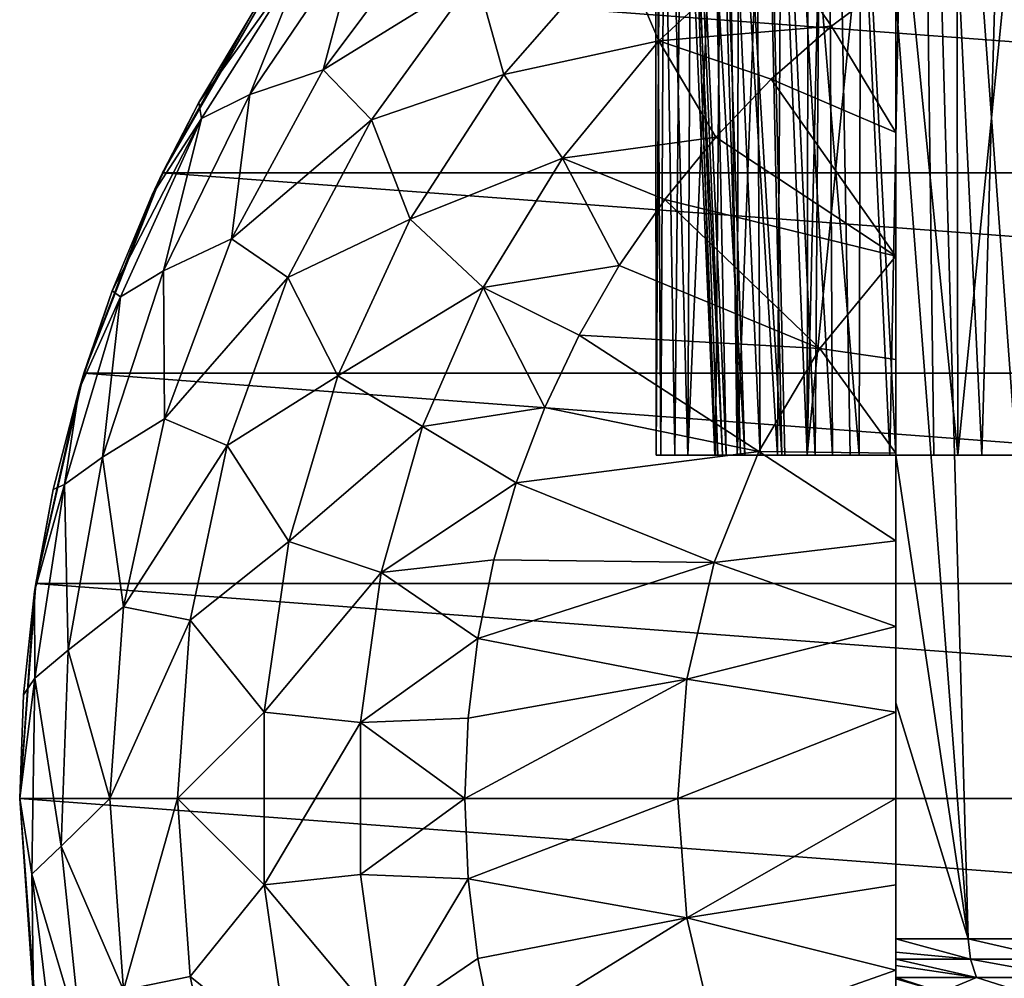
# Model space of a CAD drawing. Header units: millimetres. Extents: x -223 to 138, y -45 to 391.
# Tile 214 of 256: x -196 to -182, y 147 to 161. Entities that reach past the tile are written whole.
import ezdxf

# ---------------------------------------------------------------- set-up
doc = ezdxf.new("R2010")
doc.units = ezdxf.units.MM
doc.header["$LTSCALE"] = 65.185185
for name, color, linetype in [('564', 7, 'CONTINUOUS'), ('565', 7, 'CONTINUOUS'), ('566', 7, 'CONTINUOUS'), ('567', 7, 'CONTINUOUS'), ('568', 7, 'CONTINUOUS'), ('569', 7, 'CONTINUOUS'), ('570', 7, 'CONTINUOUS'), ('572', 7, 'CONTINUOUS'), ('631', 7, 'CONTINUOUS'), ('633', 7, 'CONTINUOUS'), ('640', 7, 'CONTINUOUS')]:
    doc.layers.add(name, color=color, linetype=linetype)

msp = doc.modelspace()

# ---------------------------------------------------------------- linework, layer by layer
at = {"layer": '564', "color": 7, "linetype": 'CONTINUOUS', "true_color": 0xaaaaaa}
for points in [[(-192.351, 161.83, -73.5), (-156.08, 159.111, -73.5), (-193.92, 159.111, -73.5), (-192.351, 161.83, -73.5)], [(-157.649, 161.83, -73.5), (-156.08, 159.111, -73.5), (-192.351, 161.83, -73.5), (-157.649, 161.83, -73.5)], [(-193.92, 159.111, -73.5), (-154.933, 156.19, -73.5), (-195.067, 156.19, -73.5), (-193.92, 159.111, -73.5)], [(-156.08, 159.111, -73.5), (-154.933, 156.19, -73.5), (-193.92, 159.111, -73.5), (-156.08, 159.111, -73.5)], [(-195.067, 156.19, -73.5), (-154.235, 153.13, -73.5), (-195.765, 153.13, -73.5), (-195.067, 156.19, -73.5)], [(-154.933, 156.19, -73.5), (-154.235, 153.13, -73.5), (-195.067, 156.19, -73.5), (-154.933, 156.19, -73.5)], [(-154, 150, -73.5), (-196, 150, -73.5), (-195.765, 153.13, -73.5), (-154, 150, -73.5)], [(-154.235, 153.13, -73.5), (-154, 150, -73.5), (-195.765, 153.13, -73.5), (-154.235, 153.13, -73.5)], [(-195.765, 146.87, -73.5), (-196, 150, -73.5), (-154.235, 146.87, -73.5), (-195.765, 146.87, -73.5)], [(-154.235, 146.87, -73.5), (-196, 150, -73.5), (-154, 150, -73.5), (-154.235, 146.87, -73.5)]]:
    msp.add_3dface(points, dxfattribs=at)
at = {"layer": '565', "color": 7, "linetype": 'CONTINUOUS', "true_color": 0xaaaaaa}
for points in [[(-192.351, 161.83, -73.5), (-193.92, 159.111, -73.5), (-192.616, 161.431, -36.5), (-192.351, 161.83, -73.5)], [(-192.616, 161.431, -36.5), (-193.92, 159.111, -73.5), (-193.392, 160.135, -36.5), (-192.616, 161.431, -36.5)], [(-193.392, 160.135, -36.5), (-193.92, 159.111, -73.5), (-194.073, 158.787, -36.5), (-193.392, 160.135, -36.5)], [(-193.92, 159.111, -73.5), (-195.067, 156.19, -73.5), (-194.073, 158.787, -36.5), (-193.92, 159.111, -73.5)], [(-194.073, 158.787, -36.5), (-195.067, 156.19, -73.5), (-194.656, 157.393, -36.5), (-194.073, 158.787, -36.5)], [(-194.656, 157.393, -36.5), (-195.067, 156.19, -73.5), (-195.136, 155.961, -36.5), (-194.656, 157.393, -36.5)], [(-195.067, 156.19, -73.5), (-195.765, 153.13, -73.5), (-195.136, 155.961, -36.5), (-195.067, 156.19, -73.5)], [(-195.136, 155.961, -36.5), (-195.765, 153.13, -73.5), (-195.513, 154.498, -36.5), (-195.136, 155.961, -36.5)], [(-195.513, 154.498, -36.5), (-195.765, 153.13, -73.5), (-195.783, 153.012, -36.5), (-195.513, 154.498, -36.5)], [(-195.765, 153.13, -73.5), (-196, 150, -73.5), (-195.783, 153.012, -36.5), (-195.765, 153.13, -73.5)], [(-195.783, 153.012, -36.5), (-196, 150, -73.5), (-195.946, 151.51, -36.5), (-195.783, 153.012, -36.5)], [(-195.946, 151.51, -36.5), (-196, 150, -73.5), (-196, 150, -36.5), (-195.946, 151.51, -36.5)]]:
    msp.add_3dface(points, dxfattribs=at)
at = {"layer": '566', "color": 7, "linetype": 'CONTINUOUS', "true_color": 0xaaaaaa}
for points in [[(-189.911, 162.852, -31.544), (-191.047, 162.611, -33.115), (-191.583, 160.608, -31.544), (-189.911, 162.852, -31.544)], [(-189.911, 162.852, -31.544), (-191.583, 160.608, -31.544), (-189.355, 161.987, -30.121), (-189.911, 162.852, -31.544)], [(-191.047, 162.611, -33.115), (-191.831, 162.309, -34.787), (-192.65, 160.248, -33.115), (-191.047, 162.611, -33.115)], [(-191.047, 162.611, -33.115), (-192.65, 160.248, -33.115), (-191.583, 160.608, -31.544), (-191.047, 162.611, -33.115)], [(-186.698, 161.031, -27.886), (-185.075, 162.53, -27.886), (-187.297, 162.433, -28.89), (-186.698, 161.031, -27.886)], [(-185.075, 162.53, -27.886), (-186.698, 161.031, -27.886), (-184.185, 161.246, -27.14), (-185.075, 162.53, -27.886)], [(-183.25, 161.949, -27.14), (-185.075, 162.53, -27.886), (-184.185, 161.246, -27.14), (-183.25, 161.949, -27.14)], [(-187.297, 162.433, -28.89), (-189.355, 161.987, -30.121), (-188.952, 160.542, -28.89), (-187.297, 162.433, -28.89)], [(-186.698, 161.031, -27.886), (-187.297, 162.433, -28.89), (-188.952, 160.542, -28.89), (-186.698, 161.031, -27.886)], [(-192.616, 161.431, -36.5), (-193.392, 160.135, -36.5), (-191.831, 162.309, -34.787), (-192.616, 161.431, -36.5)], [(-193.392, 160.135, -36.5), (-193.353, 159.898, -34.787), (-191.831, 162.309, -34.787), (-193.392, 160.135, -36.5)], [(-191.831, 162.309, -34.787), (-193.353, 159.898, -34.787), (-192.65, 160.248, -33.115), (-191.831, 162.309, -34.787)], [(-189.355, 161.987, -30.121), (-191.583, 160.608, -31.544), (-190.879, 159.88, -30.121), (-189.355, 161.987, -30.121)], [(-189.355, 161.987, -30.121), (-190.879, 159.88, -30.121), (-188.952, 160.542, -28.89), (-189.355, 161.987, -30.121)], [(-184.185, 161.246, -27.14), (-186.698, 161.031, -27.886), (-185.06, 160.471, -27.14), (-184.185, 161.246, -27.14)], [(-188.099, 159.324, -27.886), (-186.698, 161.031, -27.886), (-188.952, 160.542, -28.89), (-188.099, 159.324, -27.886)], [(-186.698, 161.031, -27.886), (-188.099, 159.324, -27.886), (-185.869, 159.627, -27.14), (-186.698, 161.031, -27.886)], [(-185.06, 160.471, -27.14), (-186.698, 161.031, -27.886), (-185.869, 159.627, -27.14), (-185.06, 160.471, -27.14)], [(-191.583, 160.608, -31.544), (-192.65, 160.248, -33.115), (-192.919, 158.15, -31.544), (-191.583, 160.608, -31.544)], [(-191.583, 160.608, -31.544), (-192.919, 158.15, -31.544), (-190.879, 159.88, -30.121), (-191.583, 160.608, -31.544)], [(-188.952, 160.542, -28.89), (-190.879, 159.88, -30.121), (-190.319, 158.434, -28.89), (-188.952, 160.542, -28.89)], [(-188.099, 159.324, -27.886), (-188.952, 160.542, -28.89), (-190.319, 158.434, -28.89), (-188.099, 159.324, -27.886)], [(-192.65, 160.248, -33.115), (-193.353, 159.898, -34.787), (-193.908, 157.684, -33.115), (-192.65, 160.248, -33.115)], [(-192.65, 160.248, -33.115), (-193.908, 157.684, -33.115), (-192.919, 158.15, -31.544), (-192.65, 160.248, -33.115)], [(-193.392, 160.135, -36.5), (-194.073, 158.787, -36.5), (-193.353, 159.898, -34.787), (-193.392, 160.135, -36.5)], [(-194.073, 158.787, -36.5), (-194.656, 157.393, -36.5), (-193.353, 159.898, -34.787), (-194.073, 158.787, -36.5)], [(-194.656, 157.393, -36.5), (-194.532, 157.302, -34.787), (-193.353, 159.898, -34.787), (-194.656, 157.393, -36.5)], [(-193.353, 159.898, -34.787), (-194.532, 157.302, -34.787), (-193.908, 157.684, -33.115), (-193.353, 159.898, -34.787)], [(-190.879, 159.88, -30.121), (-192.919, 158.15, -31.544), (-192.095, 157.583, -30.121), (-190.879, 159.88, -30.121)], [(-190.879, 159.88, -30.121), (-192.095, 157.583, -30.121), (-190.319, 158.434, -28.89), (-190.879, 159.88, -30.121)], [(-185.869, 159.627, -27.14), (-188.099, 159.324, -27.886), (-186.609, 158.722, -27.14), (-185.869, 159.627, -27.14)], [(-189.253, 157.441, -27.886), (-188.099, 159.324, -27.886), (-190.319, 158.434, -28.89), (-189.253, 157.441, -27.886)], [(-188.099, 159.324, -27.886), (-189.253, 157.441, -27.886), (-187.273, 157.759, -27.14), (-188.099, 159.324, -27.886)], [(-186.609, 158.722, -27.14), (-188.099, 159.324, -27.886), (-187.273, 157.759, -27.14), (-186.609, 158.722, -27.14)], [(-190.319, 158.434, -28.89), (-192.095, 157.583, -30.121), (-191.369, 156.152, -28.89), (-190.319, 158.434, -28.89)], [(-189.253, 157.441, -27.886), (-190.319, 158.434, -28.89), (-191.369, 156.152, -28.89), (-189.253, 157.441, -27.886)], [(-192.919, 158.15, -31.544), (-193.908, 157.684, -33.115), (-193.894, 155.527, -31.544), (-192.919, 158.15, -31.544)], [(-192.919, 158.15, -31.544), (-193.894, 155.527, -31.544), (-192.095, 157.583, -30.121), (-192.919, 158.15, -31.544)], [(-193.908, 157.684, -33.115), (-194.532, 157.302, -34.787), (-194.795, 154.97, -33.115), (-193.908, 157.684, -33.115)], [(-193.908, 157.684, -33.115), (-194.795, 154.97, -33.115), (-193.894, 155.527, -31.544), (-193.908, 157.684, -33.115)], [(-187.273, 157.759, -27.14), (-189.253, 157.441, -27.886), (-187.857, 156.747, -27.14), (-187.273, 157.759, -27.14)], [(-192.095, 157.583, -30.121), (-193.894, 155.527, -31.544), (-192.982, 155.138, -30.121), (-192.095, 157.583, -30.121)], [(-192.095, 157.583, -30.121), (-192.982, 155.138, -30.121), (-191.369, 156.152, -28.89), (-192.095, 157.583, -30.121)], [(-194.656, 157.393, -36.5), (-195.136, 155.961, -36.5), (-194.532, 157.302, -34.787), (-194.656, 157.393, -36.5)], [(-190.139, 155.418, -27.886), (-189.253, 157.441, -27.886), (-191.369, 156.152, -28.89), (-190.139, 155.418, -27.886)], [(-189.253, 157.441, -27.886), (-190.139, 155.418, -27.886), (-188.358, 155.691, -27.14), (-189.253, 157.441, -27.886)], [(-187.857, 156.747, -27.14), (-189.253, 157.441, -27.886), (-188.358, 155.691, -27.14), (-187.857, 156.747, -27.14)], [(-195.136, 155.961, -36.5), (-195.346, 154.569, -34.787), (-194.532, 157.302, -34.787), (-195.136, 155.961, -36.5)], [(-194.532, 157.302, -34.787), (-195.346, 154.569, -34.787), (-194.795, 154.97, -33.115), (-194.532, 157.302, -34.787)], [(-191.369, 156.152, -28.89), (-192.982, 155.138, -30.121), (-192.082, 153.743, -28.89), (-191.369, 156.152, -28.89)], [(-190.139, 155.418, -27.886), (-191.369, 156.152, -28.89), (-192.082, 153.743, -28.89), (-190.139, 155.418, -27.886)], [(-195.136, 155.961, -36.5), (-195.513, 154.498, -36.5), (-195.346, 154.569, -34.787), (-195.136, 155.961, -36.5)], [(-188.358, 155.691, -27.14), (-190.139, 155.418, -27.886), (-188.773, 154.597, -27.14), (-188.358, 155.691, -27.14)], [(-193.894, 155.527, -31.544), (-194.795, 154.97, -33.115), (-194.487, 152.792, -31.544), (-193.894, 155.527, -31.544)], [(-193.894, 155.527, -31.544), (-194.487, 152.792, -31.544), (-192.982, 155.138, -30.121), (-193.894, 155.527, -31.544)], [(-190.738, 153.292, -27.886), (-190.139, 155.418, -27.886), (-192.082, 153.743, -28.89), (-190.738, 153.292, -27.886)], [(-190.139, 155.418, -27.886), (-190.738, 153.292, -27.886), (-188.773, 154.597, -27.14), (-190.139, 155.418, -27.886)], [(-192.982, 155.138, -30.121), (-194.487, 152.792, -31.544), (-193.521, 152.594, -30.121), (-192.982, 155.138, -30.121)], [(-192.982, 155.138, -30.121), (-193.521, 152.594, -30.121), (-192.082, 153.743, -28.89), (-192.982, 155.138, -30.121)], [(-194.795, 154.97, -33.115), (-195.346, 154.569, -34.787), (-195.295, 152.158, -33.115), (-194.795, 154.97, -33.115)], [(-194.795, 154.97, -33.115), (-195.295, 152.158, -33.115), (-194.487, 152.792, -31.544), (-194.795, 154.97, -33.115)], [(-195.513, 154.498, -36.5), (-195.783, 153.012, -36.5), (-195.346, 154.569, -34.787), (-195.513, 154.498, -36.5)], [(-195.783, 153.012, -36.5), (-195.779, 151.75, -34.787), (-195.346, 154.569, -34.787), (-195.783, 153.012, -36.5)], [(-195.346, 154.569, -34.787), (-195.779, 151.75, -34.787), (-195.295, 152.158, -33.115), (-195.346, 154.569, -34.787)], [(-188.773, 154.597, -27.14), (-190.738, 153.292, -27.886), (-189.098, 153.474, -27.14), (-188.773, 154.597, -27.14)], [(-192.082, 153.743, -28.89), (-193.521, 152.594, -30.121), (-192.442, 151.256, -28.89), (-192.082, 153.743, -28.89)], [(-190.738, 153.292, -27.886), (-192.082, 153.743, -28.89), (-192.442, 151.256, -28.89), (-190.738, 153.292, -27.886)], [(-189.098, 153.474, -27.14), (-190.738, 153.292, -27.886), (-189.332, 152.329, -27.14), (-189.098, 153.474, -27.14)], [(-191.041, 151.104, -27.886), (-190.738, 153.292, -27.886), (-192.442, 151.256, -28.89), (-191.041, 151.104, -27.886)], [(-190.738, 153.292, -27.886), (-191.041, 151.104, -27.886), (-189.332, 152.329, -27.14), (-190.738, 153.292, -27.886)], [(-195.783, 153.012, -36.5), (-195.946, 151.51, -36.5), (-195.779, 151.75, -34.787), (-195.783, 153.012, -36.5)], [(-194.487, 152.792, -31.544), (-195.295, 152.158, -33.115), (-194.686, 150.001, -31.544), (-194.487, 152.792, -31.544)], [(-194.487, 152.792, -31.544), (-194.686, 150.001, -31.544), (-193.521, 152.594, -30.121), (-194.487, 152.792, -31.544)], [(-193.521, 152.594, -30.121), (-194.686, 150.001, -31.544), (-193.702, 150, -30.121), (-193.521, 152.594, -30.121)], [(-193.521, 152.594, -30.121), (-193.702, 150, -30.121), (-192.442, 151.256, -28.89), (-193.521, 152.594, -30.121)], [(-189.332, 152.329, -27.14), (-191.041, 151.104, -27.886), (-189.473, 151.168, -27.14), (-189.332, 152.329, -27.14)], [(-195.295, 152.158, -33.115), (-195.779, 151.75, -34.787), (-195.398, 149.304, -33.115), (-195.295, 152.158, -33.115)], [(-195.295, 152.158, -33.115), (-195.398, 149.304, -33.115), (-194.686, 150.001, -31.544), (-195.295, 152.158, -33.115)], [(-195.946, 151.51, -36.5), (-196, 150, -36.5), (-195.779, 151.75, -34.787), (-195.946, 151.51, -36.5)], [(-196, 150, -36.5), (-195.823, 148.899, -34.787), (-195.779, 151.75, -34.787), (-196, 150, -36.5)], [(-195.779, 151.75, -34.787), (-195.823, 148.899, -34.787), (-195.398, 149.304, -33.115), (-195.779, 151.75, -34.787)], [(-192.442, 151.256, -28.89), (-193.702, 150, -30.121), (-192.442, 148.744, -28.89), (-192.442, 151.256, -28.89)], [(-191.041, 151.104, -27.886), (-192.442, 151.256, -28.89), (-192.442, 148.744, -28.89), (-191.041, 151.104, -27.886)], [(-191.041, 148.895, -27.886), (-191.041, 151.104, -27.886), (-192.442, 148.744, -28.89), (-191.041, 148.895, -27.886)], [(-189.473, 151.168, -27.14), (-191.041, 151.104, -27.886), (-189.52, 150, -27.14), (-189.473, 151.168, -27.14)], [(-191.041, 151.104, -27.886), (-191.041, 148.895, -27.886), (-189.52, 150, -27.14), (-191.041, 151.104, -27.886)], [(-195.823, 148.899, -34.787), (-196, 150, -36.5), (-195.8, 147.106, -36.5), (-195.823, 148.899, -34.787)], [(-194.686, 150.001, -31.544), (-195.398, 149.304, -33.115), (-194.487, 147.21, -31.544), (-194.686, 150.001, -31.544)], [(-194.686, 150.001, -31.544), (-194.487, 147.21, -31.544), (-193.702, 150, -30.121), (-194.686, 150.001, -31.544)], [(-193.702, 150, -30.121), (-194.487, 147.21, -31.544), (-193.521, 147.407, -30.121), (-193.702, 150, -30.121)], [(-193.702, 150, -30.121), (-193.521, 147.407, -30.121), (-192.442, 148.744, -28.89), (-193.702, 150, -30.121)], [(-189.52, 150, -27.14), (-191.041, 148.895, -27.886), (-189.473, 148.832, -27.14), (-189.52, 150, -27.14)], [(-195.398, 149.304, -33.115), (-195.823, 148.899, -34.787), (-195.101, 146.464, -33.115), (-195.398, 149.304, -33.115)], [(-195.398, 149.304, -33.115), (-195.101, 146.464, -33.115), (-194.487, 147.21, -31.544), (-195.398, 149.304, -33.115)], [(-195.823, 148.899, -34.787), (-195.478, 146.069, -34.787), (-195.101, 146.464, -33.115), (-195.823, 148.899, -34.787)], [(-195.478, 146.069, -34.787), (-195.823, 148.899, -34.787), (-195.8, 147.106, -36.5), (-195.478, 146.069, -34.787)], [(-190.738, 146.708, -27.886), (-191.041, 148.895, -27.886), (-192.442, 148.744, -28.89), (-190.738, 146.708, -27.886)], [(-191.041, 148.895, -27.886), (-190.738, 146.708, -27.886), (-189.473, 148.832, -27.14), (-191.041, 148.895, -27.886)], [(-189.473, 148.832, -27.14), (-190.738, 146.708, -27.886), (-189.332, 147.671, -27.14), (-189.473, 148.832, -27.14)], [(-192.442, 148.744, -28.89), (-193.521, 147.407, -30.121), (-192.082, 146.257, -28.89), (-192.442, 148.744, -28.89)], [(-190.738, 146.708, -27.886), (-192.442, 148.744, -28.89), (-192.082, 146.257, -28.89), (-190.738, 146.708, -27.886)], [(-189.332, 147.671, -27.14), (-190.738, 146.708, -27.886), (-189.098, 146.526, -27.14), (-189.332, 147.671, -27.14)], [(-193.521, 147.407, -30.121), (-194.487, 147.21, -31.544), (-192.982, 144.863, -30.121), (-193.521, 147.407, -30.121)], [(-193.521, 147.407, -30.121), (-192.982, 144.863, -30.121), (-192.082, 146.257, -28.89), (-193.521, 147.407, -30.121)]]:
    msp.add_3dface(points, dxfattribs=at)
at = {"layer": '567', "color": 7, "linetype": 'CONTINUOUS', "true_color": 0xaaaaaa}
for points in [[(-183.25, 161.949, -27.14), (-184.185, 161.246, -27.14), (-183.25, 159.697, -26.514), (-183.25, 161.949, -27.14)], [(-184.185, 161.246, -27.14), (-185.06, 160.471, -27.14), (-183.25, 159.697, -26.514), (-184.185, 161.246, -27.14)], [(-185.06, 160.471, -27.14), (-185.869, 159.627, -27.14), (-183.25, 157.896, -26.112), (-185.06, 160.471, -27.14)], [(-183.25, 159.697, -26.514), (-185.06, 160.471, -27.14), (-183.25, 157.896, -26.112), (-183.25, 159.697, -26.514)], [(-185.869, 159.627, -27.14), (-186.609, 158.722, -27.14), (-183.25, 157.896, -26.112), (-185.869, 159.627, -27.14)], [(-186.609, 158.722, -27.14), (-187.273, 157.759, -27.14), (-184.356, 156.549, -26.112), (-186.609, 158.722, -27.14)], [(-183.25, 157.896, -26.112), (-186.609, 158.722, -27.14), (-184.356, 156.549, -26.112), (-183.25, 157.896, -26.112)], [(-183.25, 157.896, -26.112), (-184.356, 156.549, -26.112), (-183.25, 156.39, -25.842), (-183.25, 157.896, -26.112)], [(-187.273, 157.759, -27.14), (-187.857, 156.747, -27.14), (-184.356, 156.549, -26.112), (-187.273, 157.759, -27.14)], [(-187.857, 156.747, -27.14), (-188.358, 155.691, -27.14), (-185.243, 155.05, -26.112), (-187.857, 156.747, -27.14)], [(-184.356, 156.549, -26.112), (-187.857, 156.747, -27.14), (-185.243, 155.05, -26.112), (-184.356, 156.549, -26.112)], [(-184.356, 156.549, -26.112), (-185.243, 155.05, -26.112), (-183.25, 155.029, -25.647), (-184.356, 156.549, -26.112)], [(-183.25, 156.39, -25.842), (-184.356, 156.549, -26.112), (-183.25, 155.029, -25.647), (-183.25, 156.39, -25.842)], [(-188.358, 155.691, -27.14), (-188.773, 154.597, -27.14), (-185.243, 155.05, -26.112), (-188.358, 155.691, -27.14)], [(-185.243, 155.05, -26.112), (-188.773, 154.597, -27.14), (-185.892, 153.434, -26.112), (-185.243, 155.05, -26.112)], [(-185.243, 155.05, -26.112), (-185.892, 153.434, -26.112), (-183.25, 153.75, -25.508), (-185.243, 155.05, -26.112)], [(-183.25, 155.029, -25.647), (-185.243, 155.05, -26.112), (-183.25, 153.75, -25.508), (-183.25, 155.029, -25.647)], [(-188.773, 154.597, -27.14), (-189.098, 153.474, -27.14), (-185.892, 153.434, -26.112), (-188.773, 154.597, -27.14)], [(-183.25, 153.75, -25.508), (-185.892, 153.434, -26.112), (-183.25, 152.502, -25.411), (-183.25, 153.75, -25.508)], [(-189.098, 153.474, -27.14), (-189.332, 152.329, -27.14), (-185.892, 153.434, -26.112), (-189.098, 153.474, -27.14)], [(-185.892, 153.434, -26.112), (-189.332, 152.329, -27.14), (-186.288, 151.737, -26.112), (-185.892, 153.434, -26.112)], [(-185.892, 153.434, -26.112), (-186.288, 151.737, -26.112), (-183.25, 152.502, -25.411), (-185.892, 153.434, -26.112)], [(-183.25, 152.502, -25.411), (-186.288, 151.737, -26.112), (-183.25, 151.255, -25.353), (-183.25, 152.502, -25.411)], [(-189.332, 152.329, -27.14), (-189.473, 151.168, -27.14), (-186.288, 151.737, -26.112), (-189.332, 152.329, -27.14)], [(-189.473, 151.168, -27.14), (-189.52, 150, -27.14), (-186.288, 151.737, -26.112), (-189.473, 151.168, -27.14)], [(-186.288, 151.737, -26.112), (-189.52, 150, -27.14), (-186.42, 150, -26.112), (-186.288, 151.737, -26.112)], [(-186.288, 151.737, -26.112), (-186.42, 150, -26.112), (-183.25, 151.255, -25.353), (-186.288, 151.737, -26.112)], [(-183.25, 151.255, -25.353), (-186.42, 150, -26.112), (-183.25, 150, -25.333), (-183.25, 151.255, -25.353)], [(-189.52, 150, -27.14), (-189.473, 148.832, -27.14), (-186.42, 150, -26.112), (-189.52, 150, -27.14)], [(-186.42, 150, -26.112), (-189.473, 148.832, -27.14), (-186.288, 148.263, -26.112), (-186.42, 150, -26.112)], [(-186.42, 150, -26.112), (-186.288, 148.263, -26.112), (-183.25, 150, -25.333), (-186.42, 150, -26.112)], [(-183.25, 150, -25.333), (-186.288, 148.263, -26.112), (-183.25, 148.745, -25.353), (-183.25, 150, -25.333)], [(-189.473, 148.832, -27.14), (-189.332, 147.671, -27.14), (-186.288, 148.263, -26.112), (-189.473, 148.832, -27.14)], [(-183.25, 148.745, -25.353), (-186.288, 148.263, -26.112), (-183.25, 147.498, -25.411), (-183.25, 148.745, -25.353)], [(-189.332, 147.671, -27.14), (-189.098, 146.526, -27.14), (-186.288, 148.263, -26.112), (-189.332, 147.671, -27.14)], [(-186.288, 148.263, -26.112), (-189.098, 146.526, -27.14), (-185.892, 146.566, -26.112), (-186.288, 148.263, -26.112)], [(-186.288, 148.263, -26.112), (-185.892, 146.566, -26.112), (-183.25, 147.498, -25.411), (-186.288, 148.263, -26.112)], [(-183.25, 147.498, -25.411), (-185.892, 146.566, -26.112), (-183.25, 146.25, -25.508), (-183.25, 147.498, -25.411)]]:
    msp.add_3dface(points, dxfattribs=at)
at = {"layer": '568', "color": 7, "linetype": 'CONTINUOUS', "true_color": 0xaaaaaa}
for points in [[(-196, 150, -73.5), (-195.765, 146.87, -73.5), (-196, 150, -36.5), (-196, 150, -73.5)], [(-196, 150, -36.5), (-195.765, 146.87, -73.5), (-195.8, 147.106, -36.5), (-196, 150, -36.5)]]:
    msp.add_3dface(points, dxfattribs=at)
at = {"layer": '569', "color": 7, "linetype": 'CONTINUOUS', "true_color": 0xaaaaaa}
for points in [[(-186.734, 155, -40.606), (-186.669, 155, -38.626), (-186.466, 155, -42.569), (-186.734, 155, -40.606)], [(-186.669, 155, -38.626), (-186.273, 155, -36.685), (-186.466, 155, -42.569), (-186.669, 155, -38.626)], [(-186.273, 155, -36.685), (-185.88, 155, -40), (-186.466, 155, -42.569), (-186.273, 155, -36.685)], [(-186.466, 155, -42.569), (-185.88, 155, -40), (-185.871, 155, -44.458), (-186.466, 155, -42.569)], [(-185.555, 155, -34.838), (-185.88, 155, -40), (-186.273, 155, -36.685), (-185.555, 155, -34.838)], [(-185.88, 155, -40), (-185.839, 155, -40.948), (-185.871, 155, -44.458), (-185.88, 155, -40)], [(-185.771, 155, -38.46), (-185.88, 155, -40), (-185.555, 155, -34.838), (-185.771, 155, -38.46)], [(-185.51, 155, -42.816), (-185.224, 155, -43.721), (-185.871, 155, -44.458), (-185.51, 155, -42.816)], [(-185.871, 155, -44.458), (-185.224, 155, -43.721), (-184.968, 155, -46.221), (-185.871, 155, -44.458)], [(-185.715, 155, -41.889), (-185.51, 155, -42.816), (-185.871, 155, -44.458), (-185.715, 155, -41.889)], [(-185.839, 155, -40.948), (-185.715, 155, -41.889), (-185.871, 155, -44.458), (-185.839, 155, -40.948)], [(-185.444, 155, -36.951), (-185.771, 155, -38.46), (-185.555, 155, -34.838), (-185.444, 155, -36.951)], [(-184.538, 155, -33.138), (-185.444, 155, -36.951), (-185.555, 155, -34.838), (-184.538, 155, -33.138)], [(-184.907, 155, -35.503), (-185.444, 155, -36.951), (-184.538, 155, -33.138), (-184.907, 155, -35.503)], [(-185.224, 155, -43.721), (-184.861, 155, -44.598), (-184.968, 155, -46.221), (-185.224, 155, -43.721)], [(-184.423, 155, -45.44), (-183.913, 155, -46.241), (-184.968, 155, -46.221), (-184.423, 155, -45.44)], [(-184.968, 155, -46.221), (-183.913, 155, -46.241), (-183.781, 155, -47.808), (-184.968, 155, -46.221)], [(-184.861, 155, -44.598), (-184.423, 155, -45.44), (-184.968, 155, -46.221), (-184.861, 155, -44.598)], [(-184.171, 155, -34.146), (-184.907, 155, -35.503), (-184.538, 155, -33.138), (-184.171, 155, -34.146)], [(-183.25, 155, -31.633), (-184.171, 155, -34.146), (-184.538, 155, -33.138), (-183.25, 155, -31.633)], [(-183.25, 155, -32.906), (-184.171, 155, -34.146), (-183.25, 155, -31.633), (-183.25, 155, -32.906)], [(-183.913, 155, -46.241), (-183.335, 155, -46.994), (-183.781, 155, -47.808), (-183.913, 155, -46.241)], [(-183.335, 155, -46.994), (-182.694, 155, -47.694), (-183.781, 155, -47.808), (-183.335, 155, -46.994)], [(-183.781, 155, -47.808), (-182.694, 155, -47.694), (-182.344, 155, -49.172), (-183.781, 155, -47.808)], [(-182.694, 155, -47.694), (-181.994, 155, -48.335), (-182.344, 155, -49.172), (-182.694, 155, -47.694)], [(-181.994, 155, -48.335), (-181.241, 155, -48.913), (-182.344, 155, -49.172), (-181.994, 155, -48.335)], [(-182.344, 155, -49.172), (-181.241, 155, -48.913), (-180.699, 155, -50.275), (-182.344, 155, -49.172)]]:
    msp.add_3dface(points, dxfattribs=at)
at = {"layer": '570', "color": 7, "linetype": 'CONTINUOUS', "true_color": 0xaaaaaa}
for points in [[(-180.833, 170.174, -50.2), (-182.368, 169.665, -49.153), (-182.344, 155, -49.172), (-180.833, 170.174, -50.2)], [(-180.833, 170.174, -50.2), (-182.344, 155, -49.172), (-180.699, 155, -50.275), (-180.833, 170.174, -50.2)], [(-182.368, 169.665, -49.153), (-183.746, 169.092, -47.846), (-182.344, 155, -49.172), (-182.368, 169.665, -49.153)], [(-183.746, 169.092, -47.846), (-184.894, 168.523, -46.339), (-183.781, 155, -47.808), (-183.746, 169.092, -47.846)], [(-183.746, 169.092, -47.846), (-183.781, 155, -47.808), (-182.344, 155, -49.172), (-183.746, 169.092, -47.846)], [(-184.894, 168.523, -46.339), (-185.761, 168.034, -44.719), (-184.968, 155, -46.221), (-184.894, 168.523, -46.339)], [(-184.894, 168.523, -46.339), (-184.968, 155, -46.221), (-183.781, 155, -47.808), (-184.894, 168.523, -46.339)], [(-185.761, 168.034, -44.719), (-186.343, 167.673, -43.067), (-185.871, 155, -44.458), (-185.761, 168.034, -44.719)], [(-185.761, 168.034, -44.719), (-185.871, 155, -44.458), (-184.968, 155, -46.221), (-185.761, 168.034, -44.719)], [(-185.723, 167.956, -35.196), (-185.529, 167.998, -34.785), (-185.555, 155, -34.838), (-185.723, 167.956, -35.196)], [(-185.529, 167.998, -34.785), (-185.066, 168.049, -33.938), (-185.555, 155, -34.838), (-185.529, 167.998, -34.785)], [(-185.066, 168.049, -33.938), (-184.538, 155, -33.138), (-185.555, 155, -34.838), (-185.066, 168.049, -33.938)], [(-185.066, 168.049, -33.938), (-184.52, 168.052, -33.112), (-184.538, 155, -33.138), (-185.066, 168.049, -33.938)], [(-184.52, 168.052, -33.112), (-184.242, 168.038, -32.744), (-184.538, 155, -33.138), (-184.52, 168.052, -33.112)], [(-184.242, 168.038, -32.744), (-183.25, 167.929, -31.633), (-184.538, 155, -33.138), (-184.242, 168.038, -32.744)], [(-186.217, 167.754, -36.5), (-185.723, 167.956, -35.196), (-186.273, 155, -36.685), (-186.217, 167.754, -36.5)], [(-185.723, 167.956, -35.196), (-185.555, 155, -34.838), (-186.273, 155, -36.685), (-185.723, 167.956, -35.196)], [(-183.25, 167.929, -31.633), (-183.25, 155, -31.633), (-184.538, 155, -33.138), (-183.25, 167.929, -31.633)], [(-186.603, 167.503, -38.149), (-186.217, 167.754, -36.5), (-186.273, 155, -36.685), (-186.603, 167.503, -38.149)], [(-186.343, 167.673, -43.067), (-186.664, 167.463, -41.421), (-186.466, 155, -42.569), (-186.343, 167.673, -43.067)], [(-186.343, 167.673, -43.067), (-186.466, 155, -42.569), (-185.871, 155, -44.458), (-186.343, 167.673, -43.067)], [(-186.748, 167.406, -39.786), (-186.603, 167.503, -38.149), (-186.669, 155, -38.626), (-186.748, 167.406, -39.786)], [(-186.664, 167.463, -41.421), (-186.748, 167.406, -39.786), (-186.734, 155, -40.606), (-186.664, 167.463, -41.421)], [(-186.748, 167.406, -39.786), (-186.669, 155, -38.626), (-186.734, 155, -40.606), (-186.748, 167.406, -39.786)], [(-186.664, 167.463, -41.421), (-186.734, 155, -40.606), (-186.466, 155, -42.569), (-186.664, 167.463, -41.421)], [(-186.603, 167.503, -38.149), (-186.273, 155, -36.685), (-186.669, 155, -38.626), (-186.603, 167.503, -38.149)]]:
    msp.add_3dface(points, dxfattribs=at)
at = {"layer": '572', "color": 7, "linetype": 'CONTINUOUS', "true_color": 0xaaaaaa}
for points in [[(-183.25, 167.929, -31.633), (-183.25, 161.949, -27.14), (-183.25, 159.697, -26.514), (-183.25, 167.929, -31.633)], [(-183.25, 167.929, -31.633), (-183.25, 159.697, -26.514), (-183.25, 157.896, -26.112), (-183.25, 167.929, -31.633)], [(-183.25, 167.929, -31.633), (-183.25, 157.896, -26.112), (-183.25, 156.39, -25.842), (-183.25, 167.929, -31.633)], [(-183.25, 167.929, -31.633), (-183.25, 156.39, -25.842), (-183.25, 155.029, -25.647), (-183.25, 167.929, -31.633)], [(-183.25, 167.929, -31.633), (-183.25, 155.029, -25.647), (-183.25, 155, -31.633), (-183.25, 167.929, -31.633)], [(-183.25, 155.029, -25.647), (-183.25, 153.75, -25.508), (-183.25, 155, -31.633), (-183.25, 155.029, -25.647)], [(-183.25, 153.75, -25.508), (-183.25, 152.502, -25.411), (-183.25, 155, -32.906), (-183.25, 153.75, -25.508)], [(-183.25, 153.75, -25.508), (-183.25, 155, -32.906), (-183.25, 155, -31.633), (-183.25, 153.75, -25.508)], [(-183.25, 155, -32.906), (-183.25, 152.502, -25.411), (-183.25, 151.394, -33.149), (-183.25, 155, -32.906)], [(-183.25, 152.502, -25.411), (-183.25, 151.255, -25.353), (-183.25, 151.394, -33.149), (-183.25, 152.502, -25.411)], [(-183.25, 151.255, -25.353), (-183.25, 150, -25.333), (-183.25, 151.394, -33.149), (-183.25, 151.255, -25.353)], [(-183.25, 150, -25.333), (-183.25, 148.745, -25.353), (-183.25, 151.394, -33.149), (-183.25, 150, -25.333)], [(-183.25, 151.394, -33.149), (-183.25, 148.745, -25.353), (-183.25, 147.957, -33.386), (-183.25, 151.394, -33.149)], [(-183.25, 148.745, -25.353), (-183.25, 147.498, -25.411), (-183.25, 147.957, -33.386), (-183.25, 148.745, -25.353)], [(-183.25, 147.957, -33.386), (-183.25, 147.498, -25.411), (-183.25, 147.763, -33.43), (-183.25, 147.957, -33.386)], [(-183.25, 147.763, -33.43), (-183.25, 147.498, -25.411), (-183.25, 147.66, -33.48), (-183.25, 147.763, -33.43)], [(-183.25, 147.66, -33.48), (-183.25, 147.498, -25.411), (-183.25, 147.568, -33.542), (-183.25, 147.66, -33.48)], [(-183.25, 147.568, -33.542), (-183.25, 147.498, -25.411), (-183.25, 147.392, -33.719), (-183.25, 147.568, -33.542)], [(-183.25, 147.498, -25.411), (-183.25, 146.25, -25.508), (-183.25, 147.392, -33.719), (-183.25, 147.498, -25.411)], [(-183.25, 146.25, -25.508), (-183.25, 147.372, -33.745), (-183.25, 147.392, -33.719), (-183.25, 146.25, -25.508)]]:
    msp.add_3dface(points, dxfattribs=at)
at = {"layer": '631', "color": 7, "linetype": 'CONTINUOUS', "true_color": 0xaaaaaa}
for points in [[(-185.88, 155, -40), (-185.771, 155, -38.46), (-186.75, 175, -40), (-185.88, 155, -40)], [(-186.75, 175, -40), (-185.771, 155, -38.46), (-186.59, 175, -38.066), (-186.75, 175, -40)], [(-185.771, 155, -38.46), (-185.444, 155, -36.951), (-186.59, 175, -38.066), (-185.771, 155, -38.46)], [(-186.59, 175, -38.066), (-185.444, 155, -36.951), (-186.113, 175, -36.185), (-186.59, 175, -38.066)], [(-185.444, 155, -36.951), (-184.907, 155, -35.503), (-186.113, 175, -36.185), (-185.444, 155, -36.951)], [(-186.113, 175, -36.185), (-184.907, 155, -35.503), (-185.334, 175, -34.408), (-186.113, 175, -36.185)], [(-184.907, 155, -35.503), (-184.171, 155, -34.146), (-185.334, 175, -34.408), (-184.907, 155, -35.503)], [(-185.334, 175, -34.408), (-184.171, 155, -34.146), (-184.272, 175, -32.783), (-185.334, 175, -34.408)], [(-184.171, 155, -34.146), (-183.25, 155, -32.906), (-184.272, 175, -32.783), (-184.171, 155, -34.146)], [(-183.25, 155, -32.906), (-182.194, 147.957, -32.25), (-184.272, 175, -32.783), (-183.25, 155, -32.906)], [(-184.272, 175, -32.783), (-182.194, 147.957, -32.25), (-182.958, 175, -31.355), (-184.272, 175, -32.783)], [(-182.194, 147.957, -32.25), (-180.983, 147.957, -31.281), (-182.958, 175, -31.355), (-182.194, 147.957, -32.25)], [(-182.958, 175, -31.355), (-180.983, 147.957, -31.281), (-181.427, 175, -30.163), (-182.958, 175, -31.355)], [(-183.25, 155, -32.906), (-183.25, 151.394, -33.149), (-182.194, 147.957, -32.25), (-183.25, 155, -32.906)], [(-183.25, 151.394, -33.149), (-183.25, 147.957, -33.386), (-182.194, 147.957, -32.25), (-183.25, 151.394, -33.149)]]:
    msp.add_3dface(points, dxfattribs=at)
at = {"layer": '633', "color": 7, "linetype": 'CONTINUOUS', "true_color": 0xaaaaaa}
for points in [[(-185.88, 155, -40), (-186.75, 175, -40), (-186.59, 175, -41.934), (-185.88, 155, -40)], [(-185.715, 155, -41.889), (-185.839, 155, -40.948), (-186.59, 175, -41.934), (-185.715, 155, -41.889)], [(-185.715, 155, -41.889), (-186.59, 175, -41.934), (-186.113, 175, -43.815), (-185.715, 155, -41.889)], [(-185.839, 155, -40.948), (-185.88, 155, -40), (-186.59, 175, -41.934), (-185.839, 155, -40.948)], [(-185.224, 155, -43.721), (-185.51, 155, -42.816), (-186.113, 175, -43.815), (-185.224, 155, -43.721)], [(-185.224, 155, -43.721), (-186.113, 175, -43.815), (-185.334, 175, -45.592), (-185.224, 155, -43.721)], [(-185.51, 155, -42.816), (-185.715, 155, -41.889), (-186.113, 175, -43.815), (-185.51, 155, -42.816)], [(-184.423, 155, -45.44), (-184.861, 155, -44.598), (-185.334, 175, -45.592), (-184.423, 155, -45.44)], [(-184.423, 155, -45.44), (-185.334, 175, -45.592), (-184.272, 175, -47.217), (-184.423, 155, -45.44)], [(-184.861, 155, -44.598), (-185.224, 155, -43.721), (-185.334, 175, -45.592), (-184.861, 155, -44.598)], [(-183.913, 155, -46.241), (-184.423, 155, -45.44), (-184.272, 175, -47.217), (-183.913, 155, -46.241)], [(-183.335, 155, -46.994), (-183.913, 155, -46.241), (-184.272, 175, -47.217), (-183.335, 155, -46.994)], [(-183.335, 155, -46.994), (-184.272, 175, -47.217), (-182.958, 175, -48.645), (-183.335, 155, -46.994)], [(-182.694, 155, -47.694), (-183.335, 155, -46.994), (-182.958, 175, -48.645), (-182.694, 155, -47.694)], [(-181.994, 155, -48.335), (-182.694, 155, -47.694), (-182.958, 175, -48.645), (-181.994, 155, -48.335)], [(-181.994, 155, -48.335), (-182.958, 175, -48.645), (-181.427, 175, -49.837), (-181.994, 155, -48.335)], [(-181.241, 155, -48.913), (-181.994, 155, -48.335), (-181.427, 175, -49.837), (-181.241, 155, -48.913)]]:
    msp.add_3dface(points, dxfattribs=at)
at = {"layer": '640', "color": 7, "linetype": 'CONTINUOUS', "true_color": 0xaaaaaa}
for points in [[(-183.25, 147.957, -33.386), (-183.25, 147.763, -33.43), (-182.163, 147.658, -32.302), (-183.25, 147.957, -33.386)], [(-182.194, 147.957, -32.25), (-183.25, 147.957, -33.386), (-182.163, 147.658, -32.302), (-182.194, 147.957, -32.25)], [(-180.983, 147.957, -31.281), (-182.194, 147.957, -32.25), (-180.903, 147.658, -31.299), (-180.983, 147.957, -31.281)], [(-180.903, 147.658, -31.299), (-182.194, 147.957, -32.25), (-182.163, 147.658, -32.302), (-180.903, 147.658, -31.299)], [(-183.25, 147.763, -33.43), (-183.25, 147.66, -33.48), (-182.163, 147.658, -32.302), (-183.25, 147.763, -33.43)], [(-183.25, 147.66, -33.48), (-183.25, 147.568, -33.542), (-182.075, 147.391, -32.42), (-183.25, 147.66, -33.48)], [(-183.25, 147.66, -33.48), (-182.075, 147.391, -32.42), (-182.163, 147.658, -32.302), (-183.25, 147.66, -33.48)], [(-182.075, 147.391, -32.42), (-180.695, 147.391, -31.336), (-182.163, 147.658, -32.302), (-182.075, 147.391, -32.42)], [(-180.695, 147.391, -31.336), (-180.903, 147.658, -31.299), (-182.163, 147.658, -32.302), (-180.695, 147.391, -31.336)], [(-183.25, 147.568, -33.542), (-183.25, 147.392, -33.719), (-182.075, 147.391, -32.42), (-183.25, 147.568, -33.542)], [(-183.25, 147.392, -33.719), (-183.25, 147.372, -33.745), (-182.582, 147.181, -33.254), (-183.25, 147.392, -33.719)], [(-182.075, 147.391, -32.42), (-183.25, 147.392, -33.719), (-182.582, 147.181, -33.254), (-182.075, 147.391, -32.42)], [(-181.397, 147.181, -32.122), (-182.075, 147.391, -32.42), (-182.582, 147.181, -33.254), (-181.397, 147.181, -32.122)], [(-180.695, 147.391, -31.336), (-182.075, 147.391, -32.42), (-181.397, 147.181, -32.122), (-180.695, 147.391, -31.336)]]:
    msp.add_3dface(points, dxfattribs=at)

doc.saveas('drawing.dxf')
